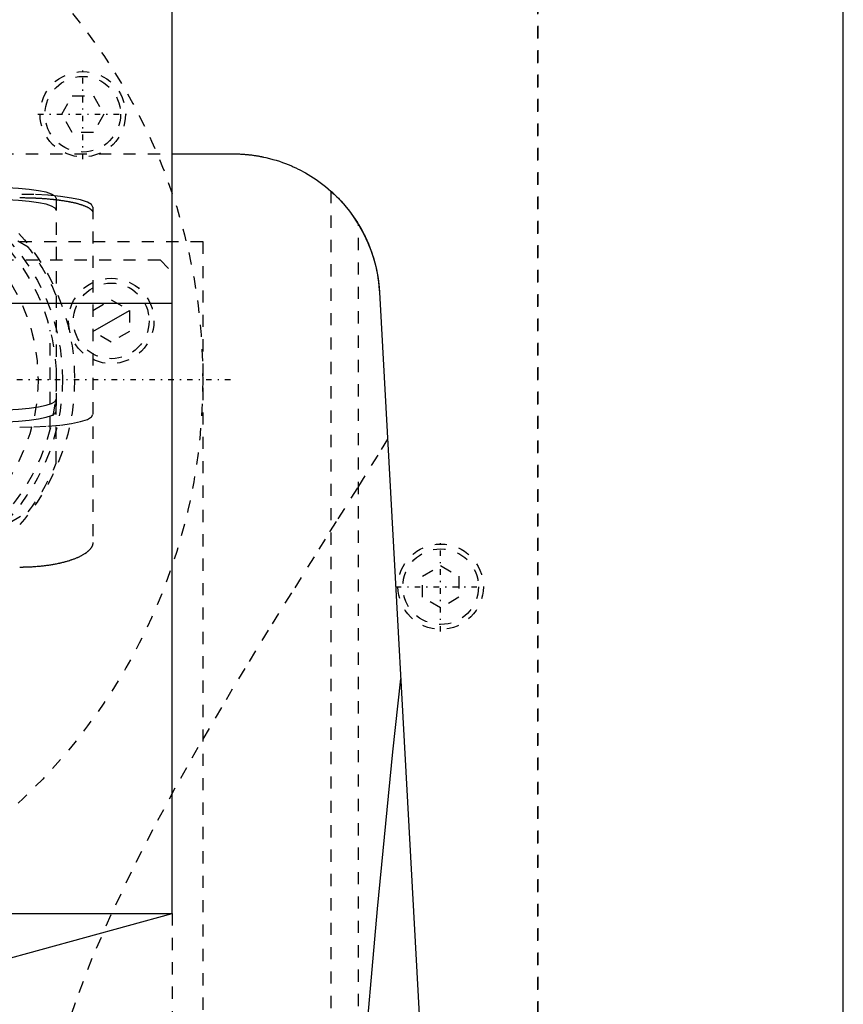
# Model space of a CAD drawing. Extents: x -120 to 120, y -123 to 443.
# Tile 8 of 9: x 33 to 100, y 249 to 330. Entities that reach past the tile are written whole.
import ezdxf

# ---------------------------------------------------------------- set-up
doc = ezdxf.new("R2010")
doc.units = 0
doc.linetypes.add('CENTER', pattern=[1.5, 0.45, -0.5, 0.05, -0.5])
doc.linetypes.add('DASHED', pattern=[2, 1, -1])
for name, color, linetype in [('AM_0', 7, 'CONTINUOUS'), ('AM_10', 7, 'CONTINUOUS'), ('AM_3', 7, 'DASHED'), ('AM_7', 7, 'CENTER')]:
    doc.layers.add(name, color=color, linetype=linetype)

msp = doc.modelspace()

# ---------------------------------------------------------------- linework, layer by layer
at = {"layer": 'AM_0', "color": 7, "linetype": 'CONTINUOUS'}
for p, q in [((100, 25), (100, 363)), ((45, 306.25), (45, 356.3)), ((45, 318.5), (50, 318.5)), ((61.982, 307.16), (72.484, 116.6)), ((-45, 306.25), (45, 306.25)), ((45, 256.2), (45, 306.25)), ((-45, 256.2), (45, 256.2)), ((22.5, 250), (45, 256.2))]:
    msp.add_line(p, q, dxfattribs=at)
for points in [[(50, 318.5, 0), (50.04, 318.5, 0), (50.121, 318.499, 0), (50.201, 318.498, 0), (50.241, 318.498, 0), (50.281, 318.497, 0), (50.362, 318.495, 0), (50.441, 318.492, 0), (50.521, 318.489, 0), (50.6, 318.485, 0), (50.679, 318.481, 0), (50.718, 318.479, 0), (50.757, 318.476, 0), (50.835, 318.471, 0), (50.912, 318.465, 0), (50.988, 318.459, 0), (51.064, 318.453, 0), (51.139, 318.446, 0), (51.176, 318.442, 0), (51.213, 318.438, 0), (51.287, 318.431, 0), (51.359, 318.423, 0), (51.395, 318.419, 0), (51.431, 318.414, 0), (51.502, 318.406, 0), (51.572, 318.397, 0), (51.606, 318.392, 0), (51.641, 318.387, 0), (51.708, 318.378, 0), (51.775, 318.368, 0), (51.841, 318.358, 0), (51.906, 318.348, 0), (51.97, 318.337, 0), (52.001, 318.332, 0), (52.032, 318.327, 0), (52.094, 318.316, 0), (52.154, 318.305, 0), (52.213, 318.294, 0), (52.271, 318.283, 0), (52.327, 318.272, 0), (52.355, 318.267, 0), (52.383, 318.261, 0), (52.437, 318.25, 0), (52.49, 318.239, 0), (52.673, 318.198, 0), (52.973, 318.126, 0), (53.257, 318.049, 0), (53.394, 318.01, 0), (53.528, 317.97, 0), (53.786, 317.887, 0), (54.033, 317.802, 0), (54.271, 317.714, 0), (54.498, 317.625, 0), (54.716, 317.534, 0), (54.822, 317.489, 0), (54.925, 317.443, 0), (55.126, 317.35, 0), (55.319, 317.257, 0), (55.412, 317.21, 0), (55.928, 316.933, 0), (56.802, 316.386, 0), (57.568, 315.812, 0), (58.251, 315.214, 0), (58.862, 314.592, 0), (59.409, 313.948, 0), (59.661, 313.618, 0), (59.898, 313.284, 0), (60.332, 312.603, 0), (60.714, 311.905, 0), (61.044, 311.194, 0), (61.323, 310.472, 0), (61.554, 309.742, 0), (61.651, 309.374, 0), (61.735, 309.006, 0), (61.869, 308.267, 0), (61.956, 307.528, 0), (61.982, 307.16, 0)], [(58, 315.444, 0), (58.002, 315.442, 0), (58.019, 315.427, 0), (58.053, 315.397, 0), (58.077, 315.375, 0), (58.105, 315.349, 0), (58.175, 315.284, 0), (58.263, 315.202, 0), (58.366, 315.103, 0), (58.485, 314.986, 0), (58.617, 314.852, 0), (58.687, 314.779, 0), (58.759, 314.702, 0), (58.91, 314.538, 0), (59.067, 314.36, 0), (59.237, 314.16, 0), (59.419, 313.935, 0), (59.609, 313.688, 0), (59.706, 313.557, 0), (59.802, 313.422, 0), (59.993, 313.143, 0), (60.178, 312.857, 0), (60.267, 312.713, 0)], [(60.267, 312.713, 0), (60.35, 312.572, 0), (60.511, 312.289, 0), (60.665, 312.001, 0), (60.738, 311.856, 0), (60.81, 311.709, 0), (60.948, 311.414, 0), (61.077, 311.115, 0), (61.199, 310.812, 0), (61.312, 310.506, 0), (61.416, 310.197, 0), (61.465, 310.042, 0), (61.512, 309.886, 0), (61.6, 309.572, 0), (61.679, 309.255, 0), (61.75, 308.937, 0), (61.812, 308.617, 0), (61.865, 308.295, 0), (61.888, 308.134, 0), (61.909, 307.972, 0), (61.945, 307.648, 0), (61.972, 307.323, 0), (61.982, 307.16, 0)], [(59.995, 235.173, 0), (60.603, 242.589, 0), (61.836, 256.583, 0), (63.093, 269.445, 0), (63.73, 275.445, 0)]]:
    msp.add_polyline3d(points, dxfattribs=at)
at = {"layer": 'AM_10', "color": 7, "linetype": 'CONTINUOUS'}
msp.add_line((38.5, 303.934), (41.5, 305.666), dxfattribs=at)
at = {"layer": 'AM_3', "color": 6, "linetype": 'DASHED'}
for p, q in [((75, 68), (75, 380)), ((74.95, 374.95), (74.95, 69.05)), ((35.94, 321.75), (36.806, 323.25)), ((36.806, 323.25), (38.538, 323.25)), ((38.538, 323.25), (39.404, 321.75)), ((36.806, 320.25), (35.94, 321.75)), ((39.404, 321.75), (38.538, 320.25)), ((38.538, 320.25), (36.806, 320.25)), ((-45, 318.5), (45, 318.5)), ((33.204, 310.852), (21.296, 317.727)), ((58, 315.444), (58, 116.6)), ((35.5, 314.865), (35.5, 297.383)), ((38.5, 314.14), (38.5, 286.634)), ((60.267, 116.6), (60.267, 312.713)), ((-47.497, 311.3), (47.497, 311.3)), ((47.497, 311.3), (47.497, 218.3)), ((-43, 309.8), (44, 309.8)), ((44, 309.8), (45, 308.8)), ((38.5, 305.666), (40, 306.532)), ((40, 306.532), (41.5, 305.666)), ((41.5, 305.666), (41.5, 303.934)), ((35, 295.969), (35, 304.031)), ((40, 303.068), (38.5, 303.934)), ((41.5, 303.934), (40, 303.068)), ((35.5, 293.125), (35.5, 298.368)), ((21.296, 282.273), (33.204, 289.148)), ((65.5, 283.866), (67, 284.732)), ((67, 284.732), (68.5, 283.866)), ((65.5, 282.134), (65.5, 283.866)), ((68.5, 283.866), (68.5, 282.134)), ((67, 281.268), (65.5, 282.134)), ((68.5, 282.134), (67, 281.268)), ((45, 256.2), (45, 221.8))]:
    msp.add_line(p, q, dxfattribs=at)
for points in [[(35.5, 314.865), (35.404, 315.034), (35.119, 315.197), (34.657, 315.347), (34.036, 315.479), (33.278, 315.587), (32.413, 315.667), (31.475, 315.716), (30.5, 315.733)], [(38.5, 314.14), (38.385, 314.344), (38.043, 314.539), (37.489, 314.719), (36.743, 314.877), (35.833, 315.007), (34.796, 315.103), (33.671, 315.162), (32.5, 315.182)], [(35.5, 313.88), (35.404, 314.049), (35.119, 314.212), (34.657, 314.362), (34.036, 314.494), (33.278, 314.602), (32.413, 314.682), (31.475, 314.732), (30.5, 314.748)], [(30.5, 297.5), (31.475, 297.517), (32.413, 297.566), (33.278, 297.646), (34.036, 297.754), (34.657, 297.886), (35.119, 298.036), (35.404, 298.199), (35.5, 298.368)], [(30.5, 296.515), (31.475, 296.532), (32.413, 296.581), (33.278, 296.662), (34.036, 296.769), (34.657, 296.901), (35.119, 297.051), (35.404, 297.214), (35.5, 297.383)], [(32.5, 296.081), (33.671, 296.101), (34.796, 296.16), (35.833, 296.257), (36.743, 296.386), (37.489, 296.544), (38.043, 296.724), (38.385, 296.92), (38.5, 297.123)]]:
    msp.add_lwpolyline(points, dxfattribs=at)
for points in [[(32.5, 314.91, 0), (32.542, 314.91, 0), (32.626, 314.909, 0), (32.711, 314.909, 0), (32.753, 314.909, 0), (32.795, 314.908, 0), (32.881, 314.907, 0), (32.966, 314.906, 0), (33.052, 314.904, 0), (33.137, 314.903, 0), (33.223, 314.901, 0), (33.266, 314.9, 0), (33.309, 314.898, 0), (33.396, 314.896, 0), (33.482, 314.893, 0), (33.568, 314.89, 0), (33.654, 314.887, 0), (33.74, 314.883, 0), (33.783, 314.881, 0), (33.826, 314.879, 0), (33.912, 314.875, 0), (33.998, 314.87, 0), (34.041, 314.868, 0), (34.083, 314.866, 0), (34.168, 314.861, 0), (34.253, 314.855, 0), (34.296, 314.853, 0), (34.338, 314.85, 0), (34.422, 314.844, 0), (34.506, 314.838, 0), (34.59, 314.832, 0), (34.673, 314.825, 0), (34.756, 314.818, 0), (34.797, 314.815, 0), (34.838, 314.811, 0), (34.919, 314.804, 0), (35.001, 314.796, 0), (35.081, 314.789, 0), (35.161, 314.781, 0), (35.24, 314.772, 0), (35.28, 314.768, 0), (35.319, 314.764, 0), (35.397, 314.755, 0), (35.474, 314.746, 0), (35.551, 314.737, 0), (35.626, 314.727, 0), (35.701, 314.717, 0), (35.738, 314.713, 0), (35.775, 314.708, 0), (35.849, 314.697, 0), (35.921, 314.687, 0), (35.992, 314.677, 0), (36.063, 314.666, 0), (36.133, 314.655, 0), (36.167, 314.65, 0), (36.201, 314.644, 0), (36.269, 314.633, 0), (36.336, 314.621, 0), (36.401, 314.61, 0), (36.466, 314.598, 0), (36.529, 314.586, 0), (36.561, 314.58, 0), (36.592, 314.574, 0), (36.653, 314.562, 0), (36.714, 314.55, 0), (36.743, 314.544, 0), (36.773, 314.537, 0), (36.832, 314.525, 0), (36.89, 314.512, 0), (36.918, 314.505, 0), (36.947, 314.499, 0), (37.004, 314.485, 0), (37.06, 314.472, 0), (37.115, 314.458, 0), (37.17, 314.444, 0), (37.224, 314.43, 0), (37.25, 314.423, 0), (37.277, 314.415, 0), (37.329, 314.401, 0), (37.38, 314.386, 0), (37.43, 314.371, 0), (37.48, 314.356, 0), (37.528, 314.34, 0), (37.552, 314.332, 0), (37.576, 314.325, 0), (37.622, 314.309, 0), (37.668, 314.293, 0), (37.712, 314.277, 0), (37.755, 314.26, 0), (37.797, 314.244, 0), (37.818, 314.236, 0), (37.839, 314.227, 0), (37.878, 314.211, 0), (37.917, 314.194, 0), (37.955, 314.177, 0), (37.991, 314.16, 0), (38.026, 314.142, 0), (38.044, 314.134, 0), (38.06, 314.125, 0), (38.093, 314.107, 0), (38.125, 314.09, 0), (38.155, 314.072, 0), (38.184, 314.054, 0), (38.212, 314.036, 0), (38.225, 314.027, 0), (38.238, 314.018, 0), (38.264, 314, 0), (38.288, 313.982, 0), (38.299, 313.973, 0), (38.31, 313.964, 0), (38.332, 313.946, 0), (38.352, 313.928, 0), (38.361, 313.919, 0), (38.371, 313.909, 0), (38.388, 313.891, 0), (38.404, 313.873, 0), (38.419, 313.854, 0), (38.433, 313.836, 0), (38.445, 313.818, 0), (38.451, 313.808, 0), (38.456, 313.799, 0), (38.466, 313.781, 0), (38.475, 313.762, 0), (38.482, 313.744, 0), (38.488, 313.726, 0), (38.493, 313.708, 0), (38.495, 313.699, 0), (38.496, 313.689, 0), (38.499, 313.671, 0), (38.5, 313.653, 0), (38.5, 313.644, 0)], [(62.647, 295.09, 0), (61.845, 293.794, 0), (60.178, 291.119, 0), (58.435, 288.339, 0), (57.538, 286.912, 0), (56.627, 285.461, 0), (54.769, 282.491, 0), (52.872, 279.435, 0), (50.953, 276.298, 0), (49.027, 273.088, 0), (47.112, 269.808, 0), (46.165, 268.143, 0), (45.227, 266.464, 0), (43.392, 263.06, 0), (41.63, 259.599, 0), (39.965, 256.079, 0), (38.423, 252.5, 0), (37.036, 248.859, 0), (36.41, 247.014, 0)], [(38.5, 286.634, 0), (38.5, 286.62, 0), (38.499, 286.592, 0), (38.496, 286.563, 0), (38.495, 286.549, 0), (38.493, 286.535, 0), (38.488, 286.506, 0), (38.482, 286.478, 0), (38.475, 286.449, 0), (38.467, 286.42, 0), (38.457, 286.391, 0), (38.452, 286.377, 0), (38.446, 286.362, 0), (38.434, 286.333, 0), (38.42, 286.304, 0), (38.405, 286.275, 0), (38.389, 286.246, 0), (38.372, 286.217, 0), (38.363, 286.203, 0), (38.354, 286.188, 0), (38.334, 286.159, 0), (38.313, 286.13, 0), (38.301, 286.116, 0), (38.29, 286.101, 0), (38.266, 286.073, 0), (38.241, 286.044, 0), (38.228, 286.03, 0), (38.215, 286.015, 0), (38.188, 285.987, 0), (38.159, 285.958, 0), (38.129, 285.93, 0), (38.098, 285.902, 0), (38.065, 285.874, 0), (38.048, 285.86, 0), (38.032, 285.846, 0), (37.997, 285.818, 0), (37.961, 285.791, 0), (37.923, 285.764, 0), (37.885, 285.736, 0), (37.845, 285.709, 0), (37.825, 285.696, 0), (37.805, 285.683, 0), (37.763, 285.656, 0), (37.72, 285.63, 0), (37.676, 285.604, 0), (37.631, 285.578, 0), (37.584, 285.552, 0), (37.561, 285.54, 0), (37.537, 285.527, 0), (37.489, 285.502, 0), (37.44, 285.477, 0), (37.39, 285.453, 0), (37.339, 285.429, 0), (37.287, 285.405, 0), (37.261, 285.393, 0), (37.234, 285.381, 0), (37.181, 285.358, 0), (37.126, 285.335, 0), (37.071, 285.313, 0), (37.015, 285.291, 0), (36.959, 285.269, 0), (36.93, 285.258, 0), (36.902, 285.247, 0), (36.844, 285.226, 0), (36.785, 285.205, 0), (36.756, 285.195, 0), (36.726, 285.185, 0), (36.666, 285.165, 0), (36.605, 285.145, 0), (36.574, 285.135, 0), (36.543, 285.125, 0), (36.479, 285.106, 0), (36.415, 285.086, 0), (36.349, 285.067, 0), (36.283, 285.048, 0), (36.215, 285.03, 0), (36.181, 285.021, 0), (36.147, 285.012, 0), (36.077, 284.994, 0), (36.007, 284.976, 0), (35.935, 284.958, 0), (35.863, 284.941, 0), (35.79, 284.925, 0), (35.753, 284.916, 0), (35.716, 284.908, 0), (35.641, 284.892, 0), (35.565, 284.876, 0), (35.488, 284.861, 0), (35.411, 284.846, 0), (35.333, 284.831, 0), (35.294, 284.824, 0), (35.254, 284.817, 0), (35.175, 284.803, 0), (35.094, 284.79, 0), (35.014, 284.776, 0), (34.932, 284.764, 0), (34.851, 284.752, 0), (34.809, 284.746, 0), (34.768, 284.74, 0), (34.685, 284.728, 0), (34.602, 284.717, 0), (34.518, 284.707, 0), (34.434, 284.697, 0), (34.349, 284.687, 0), (34.306, 284.682, 0), (34.264, 284.678, 0), (34.178, 284.669, 0), (34.093, 284.66, 0), (34.05, 284.656, 0), (34.007, 284.653, 0), (33.921, 284.645, 0), (33.834, 284.638, 0), (33.791, 284.635, 0), (33.748, 284.631, 0), (33.661, 284.625, 0), (33.575, 284.62, 0), (33.488, 284.614, 0), (33.401, 284.61, 0), (33.315, 284.605, 0), (33.271, 284.603, 0), (33.228, 284.601, 0), (33.142, 284.598, 0), (33.055, 284.595, 0), (32.969, 284.593, 0), (32.883, 284.59, 0), (32.797, 284.589, 0), (32.755, 284.588, 0), (32.712, 284.587, 0), (32.627, 284.587, 0), (32.542, 284.586, 0), (32.5, 284.586, 0)]]:
    msp.add_polyline3d(points, dxfattribs=at)
for centre, radius in [((0, 300), 47.5), ((37.672, 321.75), 3.5), ((37.672, 321.75), 3.1), ((19, 300), 18), ((19, 300), 17), ((19, 300), 16.5), ((19, 300), 15), ((40, 304.8), 3.5), ((40, 304.8), 3.1), ((67, 283), 3.5), ((67, 283), 3.1)]:
    msp.add_circle(centre, radius, dxfattribs=at)
for start, end in [(22.61986, 37.38014), (322.61986, 337.38014)]:
    msp.add_arc((19, 300), 17.875, start, end, dxfattribs=at)
at = {"layer": 'AM_7', "color": 4, "linetype": 'CENTER'}
for p, q in [((37.672, 318.075), (37.672, 325.425)), ((33.997, 321.75), (41.347, 321.75)), ((-49.875, 300), (49.875, 300)), ((67, 279.325), (67, 286.675)), ((63.325, 283), (70.675, 283))]:
    msp.add_line(p, q, dxfattribs=at)

doc.saveas('drawing.dxf')
